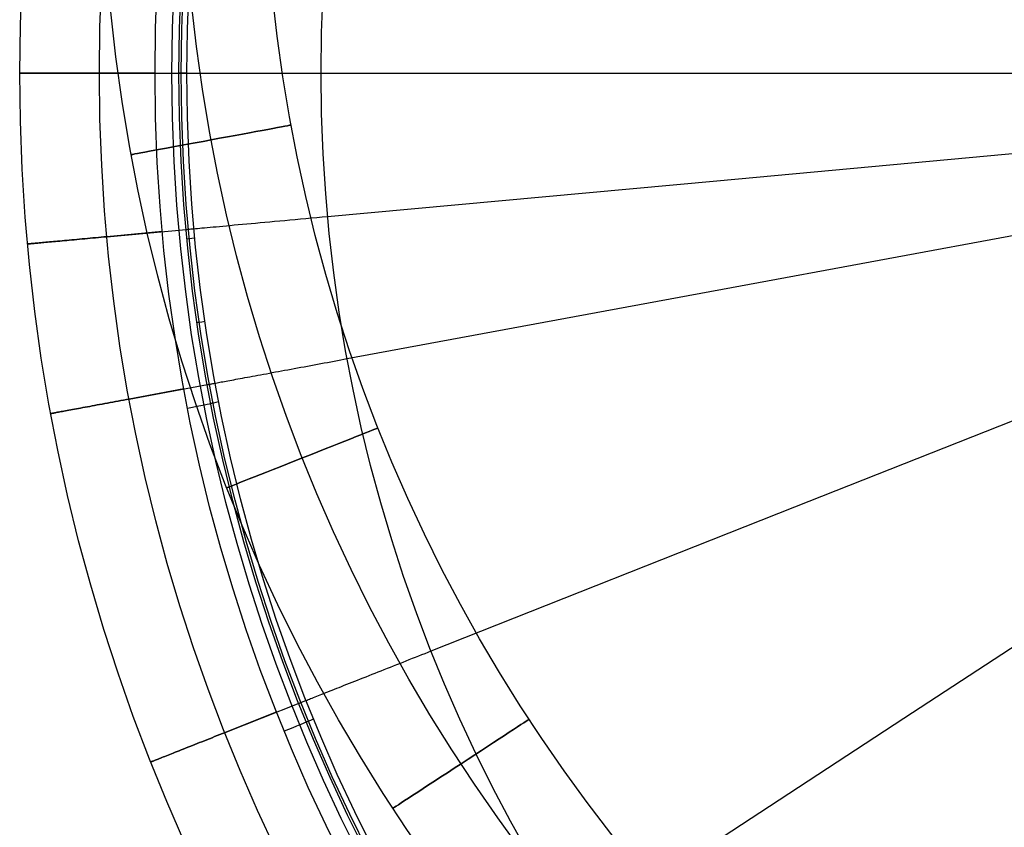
# Model space of a CAD drawing. Extents: x 66.1 to 118.8, y -25.4 to 29.7.
# Tile 4 of 29: x 67.4 to 79.5, y -11.7 to -1.8. Entities that reach past the tile are written whole.
import ezdxf

# ---------------------------------------------------------------- set-up
doc = ezdxf.new("R2010")
doc.units = 0
doc.layers.add('LAYER_06', color=254, linetype='CONTINUOUS')
doc.layers.add('PREDEFINITO', color=7, linetype='CONTINUOUS')

msp = doc.modelspace()

# ---------------------------------------------------------------- linework, layer by layer
at = {"layer": 'LAYER_06'}
for centre, radius in [((90.4, 0.587, 34.673), 22), ((90.4, 0.587, 35.673), 21), ((90.4, 0.587, 33.673), 21), ((90.4, 0.587, 34.673), 20)]:
    msp.add_circle(centre, radius, dxfattribs=at)
at = {"layer": 'LAYER_06', "extrusion": (-0.181957, 0.983306, 0)}
msp.add_circle((-67.998, 34.673, -15.872), 1, dxfattribs=at)
at = {"layer": 'LAYER_06', "extrusion": (-0.368092, 0.929789, 0)}
msp.add_circle((-63.269, 34.673, -32.73), 1, dxfattribs=at)
at = {"layer": 'LAYER_06', "extrusion": (-0.54721, 0.836996, -7.43401e-16)}
msp.add_circle((-54.986, 34.673, -48.976), 1, dxfattribs=at)
at = {"layer": 'PREDEFINITO'}
for p, q in [((67.395, -2.413, 45.708), (67.394, -2.413, 45.673)), ((67.394, -2.413, 45.673), (67.394, -2.413, 43.673)), ((67.394, -2.413, 43.673), (67.395, -2.413, 43.638)), ((67.396, -2.413, 45.742), (67.395, -2.413, 45.708)), ((67.395, -2.413, 43.638), (67.396, -2.413, 43.604)), ((67.399, -2.413, 45.777), (67.396, -2.413, 45.742)), ((67.396, -2.413, 43.604), (67.399, -2.413, 43.57)), ((67.403, -2.413, 45.811), (67.399, -2.413, 45.777)), ((67.399, -2.413, 43.57), (67.403, -2.413, 43.535)), ((67.408, -2.413, 45.845), (67.403, -2.413, 45.811)), ((67.403, -2.413, 43.535), (67.408, -2.413, 43.501)), ((67.414, -2.413, 45.879), (67.408, -2.413, 45.845)), ((67.408, -2.413, 43.501), (67.414, -2.413, 43.467)), ((67.421, -2.413, 45.913), (67.414, -2.413, 45.879)), ((67.414, -2.413, 43.467), (67.421, -2.413, 43.433)), ((67.43, -2.413, 45.946), (67.421, -2.413, 45.913)), ((67.421, -2.413, 43.433), (67.43, -2.413, 43.4)), ((67.44, -2.413, 45.979), (67.43, -2.413, 45.946)), ((67.43, -2.413, 43.4), (67.44, -2.413, 43.367)), ((67.451, -2.413, 46.012), (67.44, -2.413, 45.979)), ((67.44, -2.413, 43.367), (67.451, -2.413, 43.334)), ((67.463, -2.413, 46.044), (67.451, -2.413, 46.012)), ((67.451, -2.413, 43.334), (67.463, -2.413, 43.302)), ((67.476, -2.413, 46.076), (67.463, -2.413, 46.044)), ((67.463, -2.413, 43.302), (67.476, -2.413, 43.27)), ((67.49, -2.413, 46.108), (67.476, -2.413, 46.076)), ((67.476, -2.413, 43.27), (67.49, -2.413, 43.238)), ((67.505, -2.413, 46.139), (67.49, -2.413, 46.108)), ((67.49, -2.413, 43.238), (67.505, -2.413, 43.207)), ((67.522, -2.413, 46.169), (67.505, -2.413, 46.139)), ((67.505, -2.413, 43.207), (67.522, -2.413, 43.177)), ((67.539, -2.413, 46.199), (67.522, -2.413, 46.169)), ((67.522, -2.413, 43.177), (67.539, -2.413, 43.147)), ((67.558, -2.413, 46.228), (67.539, -2.413, 46.199)), ((67.539, -2.413, 43.147), (67.558, -2.413, 43.118)), ((67.577, -2.413, 46.257), (67.558, -2.413, 46.228)), ((67.558, -2.413, 43.118), (67.577, -2.413, 43.089)), ((67.598, -2.413, 46.284), (67.577, -2.413, 46.257)), ((67.577, -2.413, 43.089), (67.598, -2.413, 43.062)), ((67.619, -2.413, 46.311), (67.598, -2.413, 46.284)), ((67.598, -2.413, 43.062), (67.619, -2.413, 43.035)), ((67.642, -2.413, 46.338), (67.619, -2.413, 46.311)), ((67.619, -2.413, 43.035), (67.642, -2.413, 43.008)), ((67.665, -2.413, 46.363), (67.642, -2.413, 46.338)), ((67.642, -2.413, 43.008), (67.665, -2.413, 42.983)), ((67.689, -2.413, 46.388), (67.665, -2.413, 46.363)), ((67.665, -2.413, 42.983), (67.689, -2.413, 42.958)), ((67.714, -2.413, 46.412), (67.689, -2.413, 46.388)), ((67.689, -2.413, 42.958), (67.714, -2.413, 42.934)), ((67.74, -2.413, 46.435), (67.714, -2.413, 46.412)), ((67.714, -2.413, 42.934), (67.74, -2.413, 42.911)), ((67.766, -2.413, 46.457), (67.74, -2.413, 46.435)), ((67.74, -2.413, 42.911), (67.766, -2.413, 42.889)), ((67.794, -2.413, 46.478), (67.766, -2.413, 46.457)), ((67.766, -2.413, 42.889), (67.794, -2.413, 42.868)), ((67.822, -2.413, 46.498), (67.794, -2.413, 46.478)), ((67.794, -2.413, 42.868), (67.822, -2.413, 42.848)), ((67.851, -2.413, 46.517), (67.822, -2.413, 46.498)), ((67.822, -2.413, 42.848), (67.851, -2.413, 42.829)), ((67.88, -2.413, 46.535), (67.851, -2.413, 46.517)), ((67.851, -2.413, 42.829), (67.88, -2.413, 42.811)), ((67.91, -2.413, 46.552), (67.88, -2.413, 46.535)), ((67.88, -2.413, 42.811), (67.91, -2.413, 42.794)), ((67.941, -2.413, 46.568), (67.91, -2.413, 46.552)), ((67.91, -2.413, 42.794), (67.941, -2.413, 42.778)), ((67.972, -2.413, 46.583), (67.941, -2.413, 46.568)), ((67.941, -2.413, 42.778), (67.972, -2.413, 42.763)), ((68.004, -2.413, 46.597), (67.972, -2.413, 46.583)), ((67.972, -2.413, 42.763), (68.004, -2.413, 42.749)), ((68.036, -2.413, 46.61), (68.004, -2.413, 46.597)), ((68.004, -2.413, 42.749), (68.036, -2.413, 42.736)), ((68.068, -2.413, 46.621), (68.036, -2.413, 46.61)), ((68.036, -2.413, 42.736), (68.068, -2.413, 42.725)), ((68.101, -2.413, 46.632), (68.068, -2.413, 46.621)), ((68.068, -2.413, 42.725), (68.101, -2.413, 42.714)), ((68.134, -2.413, 46.641), (68.101, -2.413, 46.632)), ((68.101, -2.413, 42.714), (68.134, -2.413, 42.705)), ((68.168, -2.413, 46.649), (68.134, -2.413, 46.641)), ((68.134, -2.413, 42.705), (68.168, -2.413, 42.697)), ((68.202, -2.413, 46.656), (68.168, -2.413, 46.649)), ((68.168, -2.413, 42.697), (68.202, -2.413, 42.69)), ((68.236, -2.413, 46.662), (68.202, -2.413, 46.656)), ((68.202, -2.413, 42.69), (68.236, -2.413, 42.684)), ((68.27, -2.413, 46.667), (68.236, -2.413, 46.662)), ((68.236, -2.413, 42.684), (68.27, -2.413, 42.68)), ((68.304, -2.413, 46.67), (68.27, -2.413, 46.667)), ((68.27, -2.413, 42.68), (68.304, -2.413, 42.676)), ((68.339, -2.413, 46.672), (68.304, -2.413, 46.67)), ((68.304, -2.413, 42.676), (68.339, -2.413, 42.674)), ((68.373, -2.413, 46.673), (68.339, -2.413, 46.672)), ((68.339, -2.413, 42.674), (68.373, -2.413, 42.673)), ((69.059, -2.413, 46.673), (68.373, -2.413, 46.673)), ((68.373, -2.413, 42.673), (69.352, -2.413, 42.673)), ((68.9, -2.413, 46.673), (68.9, -2.413, 46.173)), ((69.352, -2.413, 46.373), (69.352, -2.413, 46.273)), ((69.352, -2.413, 46.273), (69.352, -2.413, 46.52)), ((69.352, -2.413, 46.52), (69.353, -2.413, 46.562)), ((69.353, -2.413, 46.562), (69.354, -2.413, 46.604)), ((69.354, -2.413, 46.604), (69.356, -2.413, 46.646)), ((69.356, -2.413, 46.646), (69.359, -2.413, 46.688)), ((69.359, -2.413, 46.688), (69.363, -2.413, 46.731)), ((69.363, -2.413, 46.731), (69.368, -2.413, 46.773)), ((69.368, -2.413, 46.773), (69.374, -2.413, 46.816)), ((69.374, -2.413, 46.816), (69.381, -2.413, 46.859)), ((69.381, -2.413, 46.859), (69.389, -2.413, 46.902)), ((69.389, -2.413, 46.902), (69.398, -2.413, 46.946)), ((69.398, -2.413, 46.946), (69.408, -2.413, 46.989)), ((69.408, -2.413, 46.989), (69.419, -2.413, 47.032)), ((69.419, -2.413, 47.032), (69.431, -2.413, 47.075)), ((69.431, -2.413, 47.075), (69.444, -2.413, 47.118)), ((69.444, -2.413, 47.118), (69.458, -2.413, 47.162)), ((69.45, -2.413, 46.173), (111.35, -2.413, 46.173)), ((69.458, -2.413, 47.162), (69.473, -2.413, 47.204)), ((69.473, -2.413, 47.204), (69.489, -2.413, 47.247)), ((69.489, -2.413, 47.247), (69.506, -2.413, 47.29)), ((69.506, -2.413, 47.29), (69.525, -2.413, 47.332)), ((69.525, -2.413, 47.332), (69.544, -2.413, 47.374)), ((69.544, -2.413, 47.374), (69.564, -2.413, 47.416)), ((69.564, -2.413, 47.416), (69.585, -2.413, 47.457)), ((69.585, -2.413, 47.457), (69.608, -2.413, 47.498)), ((69.608, -2.413, 47.498), (69.631, -2.413, 47.539)), ((69.631, -2.413, 47.539), (69.655, -2.413, 47.579)), ((69.655, -2.413, 47.579), (69.681, -2.413, 47.618)), ((69.681, -2.413, 47.618), (69.707, -2.413, 47.657)), ((69.707, -2.413, 47.657), (69.734, -2.413, 47.696)), ((69.734, -2.413, 47.696), (69.762, -2.413, 47.734)), ((69.762, -2.413, 47.734), (69.791, -2.413, 47.771)), ((69.791, -2.413, 47.771), (69.821, -2.413, 47.807)), ((69.821, -2.413, 47.807), (69.852, -2.413, 47.843)), ((69.852, -2.413, 47.843), (69.884, -2.413, 47.878)), ((69.884, -2.413, 47.878), (69.916, -2.413, 47.912)), ((69.916, -2.413, 47.912), (69.949, -2.413, 47.946)), ((69.949, -2.413, 47.946), (69.983, -2.413, 47.979)), ((69.983, -2.413, 47.979), (70.018, -2.413, 48.01)), ((70.018, -2.413, 48.01), (70.054, -2.413, 48.041)), ((70.054, -2.413, 48.041), (70.09, -2.413, 48.071)), ((70.09, -2.413, 48.071), (70.126, -2.413, 48.101)), ((70.126, -2.413, 48.101), (70.164, -2.413, 48.129)), ((70.164, -2.413, 48.129), (70.201, -2.413, 48.156)), ((70.201, -2.413, 48.156), (70.24, -2.413, 48.182)), ((70.24, -2.413, 48.182), (70.279, -2.413, 48.208)), ((70.279, -2.413, 48.208), (70.318, -2.413, 48.232)), ((70.318, -2.413, 48.232), (70.358, -2.413, 48.255)), ((70.358, -2.413, 48.255), (70.398, -2.413, 48.278)), ((70.398, -2.413, 48.278), (70.438, -2.413, 48.299)), ((70.438, -2.413, 48.299), (70.479, -2.413, 48.32)), ((70.479, -2.413, 48.32), (70.52, -2.413, 48.339)), ((70.52, -2.413, 48.339), (70.561, -2.413, 48.357)), ((70.561, -2.413, 48.357), (70.602, -2.413, 48.374)), ((70.602, -2.413, 48.374), (70.644, -2.413, 48.391)), ((70.644, -2.413, 48.391), (70.686, -2.413, 48.406)), ((70.686, -2.413, 48.406), (70.727, -2.413, 48.42)), ((70.727, -2.413, 48.42), (70.769, -2.413, 48.433)), ((70.769, -2.413, 48.433), (70.811, -2.413, 48.446)), ((70.811, -2.413, 48.446), (70.853, -2.413, 48.457)), ((70.853, -2.413, 48.457), (70.895, -2.413, 48.467)), ((70.895, -2.413, 48.467), (70.936, -2.413, 48.477)), ((70.936, -2.413, 48.477), (70.978, -2.413, 48.485)), ((70.978, -2.413, 48.485), (71.019, -2.413, 48.492)), ((71.019, -2.413, 48.492), (71.061, -2.413, 48.499)), ((71.061, -2.413, 48.499), (71.102, -2.413, 48.505)), ((71.102, -2.413, 48.505), (75.908, -2.413, 49.032)), ((75.908, -2.413, 49.032), (80.732, -2.413, 49.403)), ((75.97, -3.737, 49.032), (80.772, -3.296, 49.403)), ((71.182, -4.176, 48.505), (75.97, -3.737, 49.032)), ((70.47, -4.241, 48.272), (70.53, -4.236, 48.304)), ((70.53, -4.236, 48.304), (70.592, -4.23, 48.334)), ((70.592, -4.23, 48.334), (70.655, -4.224, 48.362)), ((70.655, -4.224, 48.362), (70.718, -4.218, 48.388)), ((70.718, -4.218, 48.388), (70.783, -4.213, 48.411)), ((70.783, -4.213, 48.411), (70.848, -4.207, 48.432)), ((70.848, -4.207, 48.432), (70.914, -4.201, 48.451)), ((70.914, -4.201, 48.451), (70.98, -4.194, 48.468)), ((70.98, -4.194, 48.468), (71.047, -4.188, 48.483)), ((71.047, -4.188, 48.483), (71.115, -4.182, 48.495)), ((71.115, -4.182, 48.495), (71.182, -4.176, 48.505)), ((76.15, -5.05, 49.032), (80.893, -4.172, 49.403)), ((68.466, -4.425, 42.673), (69.44, -4.336, 42.673)), ((69.44, -4.336, 46.273), (69.44, -4.336, 46.52)), ((69.44, -4.336, 46.52), (69.442, -4.336, 46.589)), ((69.442, -4.336, 46.589), (69.445, -4.335, 46.658)), ((69.445, -4.335, 46.658), (69.451, -4.335, 46.726)), ((69.451, -4.335, 46.726), (69.459, -4.334, 46.795)), ((69.459, -4.334, 46.795), (69.47, -4.333, 46.863)), ((69.47, -4.333, 46.863), (69.483, -4.332, 46.93)), ((69.483, -4.332, 46.93), (69.498, -4.33, 46.997)), ((69.498, -4.33, 46.997), (69.515, -4.329, 47.064)), ((69.515, -4.329, 47.064), (69.535, -4.327, 47.13)), ((69.535, -4.327, 47.13), (69.557, -4.325, 47.195)), ((69.557, -4.325, 47.195), (69.581, -4.323, 47.259)), ((69.581, -4.323, 47.259), (69.608, -4.32, 47.323)), ((69.608, -4.32, 47.323), (69.636, -4.318, 47.385)), ((69.636, -4.318, 47.385), (69.667, -4.315, 47.447)), ((69.667, -4.315, 47.447), (69.7, -4.312, 47.507)), ((69.7, -4.312, 47.507), (69.735, -4.309, 47.567)), ((69.735, -4.309, 47.567), (69.772, -4.305, 47.625)), ((69.772, -4.305, 47.625), (69.81, -4.302, 47.681)), ((69.81, -4.302, 47.681), (69.851, -4.298, 47.737)), ((69.851, -4.298, 47.737), (69.894, -4.294, 47.791)), ((69.894, -4.294, 47.791), (69.938, -4.29, 47.843)), ((69.938, -4.29, 47.843), (69.984, -4.286, 47.894)), ((69.984, -4.286, 47.894), (70.032, -4.281, 47.943)), ((70.032, -4.281, 47.943), (70.082, -4.277, 47.991)), ((70.082, -4.277, 47.991), (70.133, -4.272, 48.036)), ((70.133, -4.272, 48.036), (70.186, -4.267, 48.08)), ((70.186, -4.267, 48.08), (70.24, -4.262, 48.122)), ((70.24, -4.262, 48.122), (70.295, -4.257, 48.163)), ((70.295, -4.257, 48.163), (70.352, -4.252, 48.201)), ((70.352, -4.252, 48.201), (70.411, -4.247, 48.237)), ((70.411, -4.247, 48.237), (70.47, -4.241, 48.272)), ((67.888, -4.478, 46.478), (67.861, -4.481, 46.457)), ((67.861, -4.481, 42.889), (67.888, -4.478, 42.868)), ((67.916, -4.476, 46.498), (67.888, -4.478, 46.478)), ((67.888, -4.478, 42.868), (67.916, -4.476, 42.848)), ((67.945, -4.473, 46.517), (67.916, -4.476, 46.498)), ((67.916, -4.476, 42.848), (67.945, -4.473, 42.829)), ((67.974, -4.47, 46.535), (67.945, -4.473, 46.517)), ((67.945, -4.473, 42.829), (67.974, -4.47, 42.811)), ((68.004, -4.467, 46.552), (67.974, -4.47, 46.535)), ((67.974, -4.47, 42.811), (68.004, -4.467, 42.794)), ((68.035, -4.465, 46.568), (68.004, -4.467, 46.552)), ((68.004, -4.467, 42.794), (68.035, -4.465, 42.778)), ((68.066, -4.462, 46.583), (68.035, -4.465, 46.568)), ((68.035, -4.465, 42.778), (68.066, -4.462, 42.763)), ((68.097, -4.459, 46.597), (68.066, -4.462, 46.583)), ((68.066, -4.462, 42.763), (68.097, -4.459, 42.749)), ((68.129, -4.456, 46.61), (68.097, -4.459, 46.597)), ((68.097, -4.459, 42.749), (68.129, -4.456, 42.736)), ((68.162, -4.453, 46.621), (68.129, -4.456, 46.61)), ((68.129, -4.456, 42.736), (68.162, -4.453, 42.725)), ((68.194, -4.45, 46.632), (68.162, -4.453, 46.621)), ((68.162, -4.453, 42.725), (68.194, -4.45, 42.714)), ((68.227, -4.447, 46.641), (68.194, -4.45, 46.632)), ((68.194, -4.45, 42.714), (68.227, -4.447, 42.705)), ((68.261, -4.444, 46.649), (68.227, -4.447, 46.641)), ((68.227, -4.447, 42.705), (68.261, -4.444, 42.697)), ((68.295, -4.441, 46.656), (68.261, -4.444, 46.649)), ((68.261, -4.444, 42.697), (68.295, -4.441, 42.69)), ((68.328, -4.438, 46.662), (68.295, -4.441, 46.656)), ((68.295, -4.441, 42.69), (68.328, -4.438, 42.684)), ((68.363, -4.435, 46.667), (68.328, -4.438, 46.662)), ((68.328, -4.438, 42.684), (68.363, -4.435, 42.68)), ((68.397, -4.431, 46.67), (68.363, -4.435, 46.667)), ((68.363, -4.435, 42.68), (68.397, -4.431, 42.676)), ((68.431, -4.428, 46.672), (68.397, -4.431, 46.67)), ((68.397, -4.431, 42.676), (68.431, -4.428, 42.674)), ((68.466, -4.425, 46.673), (68.431, -4.428, 46.672)), ((68.431, -4.428, 42.674), (68.466, -4.425, 42.673)), ((69.148, -4.363, 46.673), (68.466, -4.425, 46.673)), ((67.492, -4.514, 45.742), (67.491, -4.515, 45.708)), ((67.491, -4.515, 43.638), (67.492, -4.514, 43.604)), ((67.491, -4.515, 45.708), (67.491, -4.515, 45.673)), ((67.491, -4.515, 45.673), (67.491, -4.515, 43.673)), ((67.491, -4.515, 43.673), (67.491, -4.515, 43.638)), ((67.495, -4.514, 45.777), (67.492, -4.514, 45.742)), ((67.492, -4.514, 43.604), (67.495, -4.514, 43.57)), ((67.499, -4.514, 45.811), (67.495, -4.514, 45.777)), ((67.495, -4.514, 43.57), (67.499, -4.514, 43.535)), ((67.504, -4.513, 45.845), (67.499, -4.514, 45.811)), ((67.499, -4.514, 43.535), (67.504, -4.513, 43.501)), ((67.51, -4.513, 45.879), (67.504, -4.513, 45.845)), ((67.504, -4.513, 43.501), (67.51, -4.513, 43.467)), ((67.517, -4.512, 45.913), (67.51, -4.513, 45.879)), ((67.51, -4.513, 43.467), (67.517, -4.512, 43.433)), ((67.526, -4.511, 45.946), (67.517, -4.512, 45.913)), ((67.517, -4.512, 43.433), (67.526, -4.511, 43.4)), ((67.536, -4.51, 45.979), (67.526, -4.511, 45.946)), ((67.526, -4.511, 43.4), (67.536, -4.51, 43.367)), ((67.547, -4.509, 46.012), (67.536, -4.51, 45.979)), ((67.536, -4.51, 43.367), (67.547, -4.509, 43.334)), ((67.559, -4.508, 46.044), (67.547, -4.509, 46.012)), ((67.547, -4.509, 43.334), (67.559, -4.508, 43.302)), ((67.572, -4.507, 46.076), (67.559, -4.508, 46.044)), ((67.559, -4.508, 43.302), (67.572, -4.507, 43.27)), ((67.586, -4.506, 46.108), (67.572, -4.507, 46.076)), ((67.572, -4.507, 43.27), (67.586, -4.506, 43.238)), ((67.601, -4.504, 46.139), (67.586, -4.506, 46.108)), ((67.586, -4.506, 43.238), (67.601, -4.504, 43.207)), ((67.617, -4.503, 46.169), (67.601, -4.504, 46.139)), ((67.601, -4.504, 43.207), (67.617, -4.503, 43.177)), ((67.635, -4.501, 46.199), (67.617, -4.503, 46.169)), ((67.617, -4.503, 43.177), (67.635, -4.501, 43.147)), ((67.653, -4.5, 46.228), (67.635, -4.501, 46.199)), ((67.635, -4.501, 43.147), (67.653, -4.5, 43.118)), ((67.673, -4.498, 46.257), (67.653, -4.5, 46.228)), ((67.653, -4.5, 43.118), (67.673, -4.498, 43.089)), ((67.693, -4.496, 46.284), (67.673, -4.498, 46.257)), ((67.673, -4.498, 43.089), (67.693, -4.496, 43.062)), ((67.714, -4.494, 46.311), (67.693, -4.496, 46.284)), ((67.693, -4.496, 43.062), (67.714, -4.494, 43.035)), ((67.737, -4.492, 46.338), (67.714, -4.494, 46.311)), ((67.714, -4.494, 43.035), (67.737, -4.492, 43.008)), ((67.76, -4.49, 46.363), (67.737, -4.492, 46.338)), ((67.737, -4.492, 43.008), (67.76, -4.49, 42.983)), ((67.784, -4.488, 46.388), (67.76, -4.49, 46.363)), ((67.76, -4.49, 42.983), (67.784, -4.488, 42.958)), ((67.809, -4.485, 46.412), (67.784, -4.488, 46.388)), ((67.784, -4.488, 42.958), (67.809, -4.485, 42.934)), ((67.835, -4.483, 46.435), (67.809, -4.485, 46.412)), ((67.809, -4.485, 42.934), (67.835, -4.483, 42.911)), ((67.861, -4.481, 46.457), (67.835, -4.483, 46.435)), ((67.835, -4.483, 42.911), (67.861, -4.481, 42.889)), ((69.465, -4.59, 46.373), (69.465, -4.59, 46.273)), ((71.424, -5.924, 48.505), (76.15, -5.05, 49.032)), ((71.343, -5.939, 48.492), (71.383, -5.932, 48.499)), ((71.383, -5.932, 48.499), (71.424, -5.924, 48.505)), ((70.692, -6.06, 48.255), (70.732, -6.052, 48.278)), ((70.732, -6.052, 48.278), (70.771, -6.045, 48.299)), ((70.771, -6.045, 48.299), (70.811, -6.038, 48.32)), ((70.811, -6.038, 48.32), (70.852, -6.03, 48.339)), ((70.852, -6.03, 48.339), (70.892, -6.023, 48.357)), ((70.892, -6.023, 48.357), (70.933, -6.015, 48.374)), ((70.933, -6.015, 48.374), (70.974, -6.008, 48.391)), ((70.974, -6.008, 48.391), (71.015, -6, 48.406)), ((71.015, -6, 48.406), (71.056, -5.993, 48.42)), ((71.056, -5.993, 48.42), (71.097, -5.985, 48.433)), ((71.097, -5.985, 48.433), (71.138, -5.977, 48.446)), ((71.138, -5.977, 48.446), (71.179, -5.97, 48.457)), ((71.179, -5.97, 48.457), (71.22, -5.962, 48.467)), ((71.22, -5.962, 48.467), (71.261, -5.955, 48.477)), ((71.261, -5.955, 48.477), (71.302, -5.947, 48.485)), ((71.302, -5.947, 48.485), (71.343, -5.939, 48.492)), ((76.926, -7.747, 49.032), (81.411, -5.972, 49.403)), ((70.052, -6.178, 47.657), (70.079, -6.173, 47.696)), ((70.079, -6.173, 47.696), (70.107, -6.168, 47.734)), ((70.107, -6.168, 47.734), (70.135, -6.163, 47.771)), ((70.135, -6.163, 47.771), (70.165, -6.157, 47.807)), ((70.165, -6.157, 47.807), (70.195, -6.152, 47.843)), ((70.195, -6.152, 47.843), (70.226, -6.146, 47.878)), ((70.226, -6.146, 47.878), (70.258, -6.14, 47.912)), ((70.258, -6.14, 47.912), (70.291, -6.134, 47.946)), ((70.291, -6.134, 47.946), (70.324, -6.128, 47.979)), ((70.324, -6.128, 47.979), (70.358, -6.122, 48.01)), ((70.358, -6.122, 48.01), (70.393, -6.115, 48.041)), ((70.393, -6.115, 48.041), (70.429, -6.109, 48.071)), ((70.429, -6.109, 48.071), (70.465, -6.102, 48.101)), ((70.465, -6.102, 48.101), (70.501, -6.095, 48.129)), ((70.501, -6.095, 48.129), (70.539, -6.088, 48.156)), ((70.539, -6.088, 48.156), (70.576, -6.081, 48.182)), ((70.576, -6.081, 48.182), (70.615, -6.074, 48.208)), ((70.615, -6.074, 48.208), (70.653, -6.067, 48.232)), ((70.653, -6.067, 48.232), (70.692, -6.06, 48.255)), ((68.741, -6.421, 42.673), (69.704, -6.243, 42.673)), ((69.415, -6.296, 46.673), (68.741, -6.421, 46.673)), ((69.704, -6.243, 46.562), (69.705, -6.242, 46.604)), ((69.704, -6.243, 46.273), (69.704, -6.243, 46.52)), ((69.704, -6.243, 46.52), (69.704, -6.243, 46.562)), ((69.705, -6.242, 46.604), (69.708, -6.242, 46.646)), ((69.708, -6.242, 46.646), (69.711, -6.241, 46.688)), ((69.711, -6.241, 46.688), (69.715, -6.241, 46.731)), ((69.715, -6.241, 46.731), (69.719, -6.24, 46.773)), ((69.719, -6.24, 46.773), (69.725, -6.239, 46.816)), ((69.725, -6.239, 46.816), (69.732, -6.237, 46.859)), ((69.732, -6.237, 46.859), (69.74, -6.236, 46.902)), ((69.74, -6.236, 46.902), (69.749, -6.234, 46.946)), ((69.749, -6.234, 46.946), (69.758, -6.233, 46.989)), ((69.758, -6.233, 46.989), (69.769, -6.231, 47.032)), ((69.769, -6.231, 47.032), (69.781, -6.228, 47.075)), ((69.781, -6.228, 47.075), (69.794, -6.226, 47.118)), ((69.794, -6.226, 47.118), (69.808, -6.224, 47.162)), ((69.808, -6.224, 47.162), (69.822, -6.221, 47.204)), ((69.822, -6.221, 47.204), (69.838, -6.218, 47.247)), ((69.838, -6.218, 47.247), (69.855, -6.215, 47.29)), ((69.855, -6.215, 47.29), (69.873, -6.211, 47.332)), ((69.873, -6.211, 47.332), (69.892, -6.208, 47.374)), ((69.892, -6.208, 47.374), (69.912, -6.204, 47.416)), ((69.912, -6.204, 47.416), (69.933, -6.2, 47.457)), ((69.933, -6.2, 47.457), (69.955, -6.196, 47.498)), ((69.955, -6.196, 47.498), (69.978, -6.192, 47.539)), ((69.978, -6.192, 47.539), (70.002, -6.188, 47.579)), ((70.002, -6.188, 47.579), (70.027, -6.183, 47.618)), ((70.027, -6.183, 47.618), (70.052, -6.178, 47.657)), ((68.118, -6.536, 46.435), (68.093, -6.541, 46.412)), ((68.093, -6.541, 42.934), (68.118, -6.536, 42.911)), ((68.144, -6.531, 46.457), (68.118, -6.536, 46.435)), ((68.118, -6.536, 42.911), (68.144, -6.531, 42.889)), ((68.171, -6.526, 46.478), (68.144, -6.531, 46.457)), ((68.144, -6.531, 42.889), (68.171, -6.526, 42.868)), ((68.199, -6.521, 46.498), (68.171, -6.526, 46.478)), ((68.171, -6.526, 42.868), (68.199, -6.521, 42.848)), ((68.227, -6.516, 46.517), (68.199, -6.521, 46.498)), ((68.199, -6.521, 42.848), (68.227, -6.516, 42.829)), ((68.256, -6.511, 46.535), (68.227, -6.516, 46.517)), ((68.227, -6.516, 42.829), (68.256, -6.511, 42.811)), ((68.286, -6.505, 46.552), (68.256, -6.511, 46.535)), ((68.256, -6.511, 42.811), (68.286, -6.505, 42.794)), ((68.316, -6.5, 46.568), (68.286, -6.505, 46.552)), ((68.286, -6.505, 42.794), (68.316, -6.5, 42.778)), ((68.346, -6.494, 46.583), (68.316, -6.5, 46.568)), ((68.316, -6.5, 42.778), (68.346, -6.494, 42.763)), ((68.377, -6.488, 46.597), (68.346, -6.494, 46.583)), ((68.346, -6.494, 42.763), (68.377, -6.488, 42.749)), ((68.409, -6.482, 46.61), (68.377, -6.488, 46.597)), ((68.377, -6.488, 42.749), (68.409, -6.482, 42.736)), ((68.441, -6.476, 46.621), (68.409, -6.482, 46.61)), ((68.409, -6.482, 42.736), (68.441, -6.476, 42.725)), ((68.473, -6.47, 46.632), (68.441, -6.476, 46.621)), ((68.441, -6.476, 42.725), (68.473, -6.47, 42.714)), ((68.506, -6.464, 46.641), (68.473, -6.47, 46.632)), ((68.473, -6.47, 42.714), (68.506, -6.464, 42.705)), ((68.539, -6.458, 46.649), (68.506, -6.464, 46.641)), ((68.506, -6.464, 42.705), (68.539, -6.458, 42.697)), ((68.572, -6.452, 46.656), (68.539, -6.458, 46.649)), ((68.539, -6.458, 42.697), (68.572, -6.452, 42.69)), ((68.606, -6.446, 46.662), (68.572, -6.452, 46.656)), ((68.572, -6.452, 42.69), (68.606, -6.446, 42.684)), ((68.639, -6.44, 46.667), (68.606, -6.446, 46.662)), ((68.606, -6.446, 42.684), (68.639, -6.44, 42.68)), ((68.673, -6.433, 46.67), (68.639, -6.44, 46.667)), ((68.639, -6.44, 42.68), (68.673, -6.433, 42.676)), ((68.707, -6.427, 46.672), (68.673, -6.433, 46.67)), ((68.673, -6.433, 42.676), (68.707, -6.427, 42.674)), ((68.741, -6.421, 46.673), (68.707, -6.427, 46.672)), ((68.707, -6.427, 42.674), (68.741, -6.421, 42.673)), ((67.779, -6.599, 45.708), (67.778, -6.599, 45.673)), ((67.778, -6.599, 45.673), (67.778, -6.599, 43.673)), ((67.778, -6.599, 43.673), (67.779, -6.599, 43.638)), ((67.78, -6.599, 45.742), (67.779, -6.599, 45.708)), ((67.779, -6.599, 43.638), (67.78, -6.599, 43.604)), ((67.783, -6.598, 45.777), (67.78, -6.599, 45.742)), ((67.78, -6.599, 43.604), (67.783, -6.598, 43.57)), ((67.787, -6.597, 45.811), (67.783, -6.598, 45.777)), ((67.783, -6.598, 43.57), (67.787, -6.597, 43.535)), ((67.791, -6.597, 45.845), (67.787, -6.597, 45.811)), ((67.787, -6.597, 43.535), (67.791, -6.597, 43.501)), ((67.798, -6.595, 45.879), (67.791, -6.597, 45.845)), ((67.791, -6.597, 43.501), (67.798, -6.595, 43.467)), ((67.805, -6.594, 45.913), (67.798, -6.595, 45.879)), ((67.798, -6.595, 43.467), (67.805, -6.594, 43.433)), ((67.813, -6.593, 45.946), (67.805, -6.594, 45.913)), ((67.805, -6.594, 43.433), (67.813, -6.593, 43.4)), ((67.823, -6.591, 45.979), (67.813, -6.593, 45.946)), ((67.813, -6.593, 43.4), (67.823, -6.591, 43.367)), ((67.834, -6.589, 46.012), (67.823, -6.591, 45.979)), ((67.823, -6.591, 43.367), (67.834, -6.589, 43.334)), ((67.845, -6.587, 46.044), (67.834, -6.589, 46.012)), ((67.834, -6.589, 43.334), (67.845, -6.587, 43.302)), ((67.858, -6.584, 46.076), (67.845, -6.587, 46.044)), ((67.845, -6.587, 43.302), (67.858, -6.584, 43.27)), ((67.872, -6.582, 46.108), (67.858, -6.584, 46.076)), ((67.858, -6.584, 43.27), (67.872, -6.582, 43.238)), ((67.888, -6.579, 46.139), (67.872, -6.582, 46.108)), ((67.872, -6.582, 43.238), (67.888, -6.579, 43.207)), ((67.904, -6.576, 46.169), (67.888, -6.579, 46.139)), ((67.888, -6.579, 43.207), (67.904, -6.576, 43.177)), ((67.921, -6.573, 46.199), (67.904, -6.576, 46.169)), ((67.904, -6.576, 43.177), (67.921, -6.573, 43.147)), ((67.939, -6.569, 46.228), (67.921, -6.573, 46.199)), ((67.921, -6.573, 43.147), (67.939, -6.569, 43.118)), ((67.958, -6.566, 46.257), (67.939, -6.569, 46.228)), ((67.939, -6.569, 43.118), (67.958, -6.566, 43.089)), ((67.978, -6.562, 46.284), (67.958, -6.566, 46.257)), ((67.958, -6.566, 43.089), (67.978, -6.562, 43.062)), ((67.999, -6.558, 46.311), (67.978, -6.562, 46.284)), ((67.978, -6.562, 43.062), (67.999, -6.558, 43.035)), ((68.022, -6.554, 46.338), (67.999, -6.558, 46.311)), ((67.999, -6.558, 43.035), (68.022, -6.554, 43.008)), ((68.044, -6.55, 46.363), (68.022, -6.554, 46.338)), ((68.022, -6.554, 43.008), (68.044, -6.55, 42.983)), ((68.068, -6.545, 46.388), (68.044, -6.55, 46.363)), ((68.044, -6.55, 42.983), (68.068, -6.545, 42.958)), ((68.093, -6.541, 46.412), (68.068, -6.545, 46.388)), ((68.068, -6.545, 42.958), (68.093, -6.541, 42.934)), ((69.803, -6.743, 46.373), (69.803, -6.743, 46.273)), ((72.457, -9.516, 48.505), (76.926, -7.747, 49.032)), ((78.27, -10.343, 49.032), (82.308, -7.703, 49.403)), ((70.357, -8.839, 46.373), (70.357, -8.839, 46.273)), ((72.303, -9.577, 48.477), (72.341, -9.562, 48.485)), ((72.341, -9.562, 48.485), (72.38, -9.547, 48.492)), ((72.38, -9.547, 48.492), (72.418, -9.531, 48.499)), ((72.418, -9.531, 48.499), (72.457, -9.516, 48.505)), ((71.992, -9.7, 48.374), (72.031, -9.685, 48.391)), ((72.031, -9.685, 48.391), (72.07, -9.67, 48.406)), ((72.07, -9.67, 48.406), (72.109, -9.654, 48.42)), ((72.109, -9.654, 48.42), (72.147, -9.639, 48.433)), ((72.147, -9.639, 48.433), (72.186, -9.623, 48.446)), ((72.186, -9.623, 48.446), (72.225, -9.608, 48.457)), ((72.225, -9.608, 48.457), (72.264, -9.593, 48.467)), ((72.264, -9.593, 48.467), (72.303, -9.577, 48.477)), ((71.691, -9.819, 48.208), (71.728, -9.805, 48.232)), ((71.728, -9.805, 48.232), (71.765, -9.79, 48.255)), ((71.765, -9.79, 48.255), (71.802, -9.775, 48.278)), ((71.802, -9.775, 48.278), (71.84, -9.761, 48.299)), ((71.84, -9.761, 48.299), (71.877, -9.746, 48.32)), ((71.877, -9.746, 48.32), (71.916, -9.731, 48.339)), ((71.916, -9.731, 48.339), (71.954, -9.715, 48.357)), ((71.954, -9.715, 48.357), (71.992, -9.7, 48.374)), ((71.385, -9.94, 47.946), (71.417, -9.928, 47.979)), ((71.417, -9.928, 47.979), (71.449, -9.915, 48.01)), ((71.449, -9.915, 48.01), (71.482, -9.902, 48.041)), ((71.482, -9.902, 48.041), (71.516, -9.889, 48.071)), ((71.516, -9.889, 48.071), (71.55, -9.875, 48.101)), ((71.55, -9.875, 48.101), (71.584, -9.862, 48.129)), ((71.584, -9.862, 48.129), (71.62, -9.848, 48.156)), ((71.62, -9.848, 48.156), (71.655, -9.834, 48.182)), ((71.655, -9.834, 48.182), (71.691, -9.819, 48.208)), ((71.089, -10.058, 47.539), (71.112, -10.049, 47.579)), ((71.112, -10.049, 47.579), (71.135, -10.039, 47.618)), ((71.135, -10.039, 47.618), (71.16, -10.03, 47.657)), ((71.16, -10.03, 47.657), (71.185, -10.02, 47.696)), ((71.185, -10.02, 47.696), (71.211, -10.009, 47.734)), ((71.211, -10.009, 47.734), (71.238, -9.999, 47.771)), ((71.238, -9.999, 47.771), (71.266, -9.988, 47.807)), ((71.266, -9.988, 47.807), (71.295, -9.976, 47.843)), ((71.295, -9.976, 47.843), (71.324, -9.965, 47.878)), ((71.324, -9.965, 47.878), (71.354, -9.953, 47.912)), ((71.354, -9.953, 47.912), (71.385, -9.94, 47.946)), ((69.92, -10.521, 42.673), (70.83, -10.16, 42.673)), ((70.83, -10.16, 46.273), (70.83, -10.16, 46.52)), ((70.83, -10.16, 46.52), (70.831, -10.16, 46.562)), ((70.831, -10.16, 46.562), (70.832, -10.16, 46.604)), ((70.832, -10.16, 46.604), (70.834, -10.159, 46.646)), ((70.834, -10.159, 46.646), (70.837, -10.158, 46.688)), ((70.837, -10.158, 46.688), (70.84, -10.156, 46.731)), ((70.84, -10.156, 46.731), (70.845, -10.154, 46.773)), ((70.845, -10.154, 46.773), (70.851, -10.152, 46.816)), ((70.851, -10.152, 46.816), (70.857, -10.15, 46.859)), ((70.857, -10.15, 46.859), (70.864, -10.147, 46.902)), ((70.864, -10.147, 46.902), (70.873, -10.143, 46.946)), ((70.873, -10.143, 46.946), (70.882, -10.14, 46.989)), ((70.882, -10.14, 46.989), (70.892, -10.136, 47.032)), ((70.892, -10.136, 47.032), (70.903, -10.131, 47.075)), ((70.903, -10.131, 47.075), (70.915, -10.127, 47.118)), ((70.915, -10.127, 47.118), (70.928, -10.121, 47.162)), ((70.928, -10.121, 47.162), (70.942, -10.116, 47.204)), ((70.942, -10.116, 47.204), (70.957, -10.11, 47.247)), ((70.957, -10.11, 47.247), (70.973, -10.104, 47.29)), ((70.973, -10.104, 47.29), (70.99, -10.097, 47.332)), ((70.99, -10.097, 47.332), (71.008, -10.09, 47.374)), ((71.008, -10.09, 47.374), (71.027, -10.082, 47.416)), ((71.027, -10.082, 47.416), (71.047, -10.075, 47.457)), ((71.047, -10.075, 47.457), (71.068, -10.066, 47.498)), ((71.068, -10.066, 47.498), (71.089, -10.058, 47.539)), ((70.557, -10.268, 46.673), (69.92, -10.521, 46.673)), ((74.247, -12.973, 48.505), (78.27, -10.343, 49.032)), ((69.888, -10.533, 46.672), (69.856, -10.546, 46.67)), ((69.856, -10.546, 42.676), (69.888, -10.533, 42.674)), ((69.92, -10.521, 46.673), (69.888, -10.533, 46.672)), ((69.888, -10.533, 42.674), (69.92, -10.521, 42.673)), ((69.606, -10.645, 46.61), (69.576, -10.657, 46.597)), ((69.576, -10.657, 42.749), (69.606, -10.645, 42.736)), ((69.636, -10.633, 46.621), (69.606, -10.645, 46.61)), ((69.606, -10.645, 42.736), (69.636, -10.633, 42.725)), ((69.667, -10.621, 46.632), (69.636, -10.633, 46.621)), ((69.636, -10.633, 42.725), (69.667, -10.621, 42.714)), ((69.698, -10.609, 46.641), (69.667, -10.621, 46.632)), ((69.667, -10.621, 42.714), (69.698, -10.609, 42.705)), ((69.729, -10.596, 46.649), (69.698, -10.609, 46.641)), ((69.698, -10.609, 42.705), (69.729, -10.596, 42.697)), ((69.76, -10.584, 46.656), (69.729, -10.596, 46.649)), ((69.729, -10.596, 42.697), (69.76, -10.584, 42.69)), ((69.792, -10.571, 46.662), (69.76, -10.584, 46.656)), ((69.76, -10.584, 42.69), (69.792, -10.571, 42.684)), ((69.824, -10.559, 46.667), (69.792, -10.571, 46.662)), ((69.792, -10.571, 42.684), (69.824, -10.559, 42.68)), ((69.856, -10.546, 46.67), (69.824, -10.559, 46.667)), ((69.824, -10.559, 42.68), (69.856, -10.546, 42.676)), ((69.284, -10.773, 46.388), (69.261, -10.781, 46.363)), ((69.261, -10.781, 42.983), (69.284, -10.773, 42.958)), ((69.307, -10.763, 46.412), (69.284, -10.773, 46.388)), ((69.284, -10.773, 42.958), (69.307, -10.763, 42.934)), ((69.331, -10.754, 46.435), (69.307, -10.763, 46.412)), ((69.307, -10.763, 42.934), (69.331, -10.754, 42.911)), ((69.356, -10.744, 46.457), (69.331, -10.754, 46.435)), ((69.331, -10.754, 42.911), (69.356, -10.744, 42.889)), ((69.381, -10.734, 46.478), (69.356, -10.744, 46.457)), ((69.356, -10.744, 42.889), (69.381, -10.734, 42.868)), ((69.407, -10.724, 46.498), (69.381, -10.734, 46.478)), ((69.381, -10.734, 42.868), (69.407, -10.724, 42.848)), ((69.434, -10.713, 46.517), (69.407, -10.724, 46.498)), ((69.407, -10.724, 42.848), (69.434, -10.713, 42.829)), ((69.461, -10.702, 46.535), (69.434, -10.713, 46.517)), ((69.434, -10.713, 42.829), (69.461, -10.702, 42.811)), ((69.489, -10.691, 46.552), (69.461, -10.702, 46.535)), ((69.461, -10.702, 42.811), (69.489, -10.691, 42.794)), ((69.518, -10.68, 46.568), (69.489, -10.691, 46.552)), ((69.489, -10.691, 42.794), (69.518, -10.68, 42.778)), ((69.547, -10.668, 46.583), (69.518, -10.68, 46.568)), ((69.518, -10.68, 42.778), (69.547, -10.668, 42.763)), ((69.576, -10.657, 46.597), (69.547, -10.668, 46.583)), ((69.547, -10.668, 42.763), (69.576, -10.657, 42.749)), ((69.011, -10.88, 45.742), (69.01, -10.881, 45.708)), ((69.01, -10.881, 43.638), (69.011, -10.88, 43.604)), ((69.01, -10.881, 45.708), (69.01, -10.881, 45.673)), ((69.01, -10.881, 45.673), (69.01, -10.881, 43.673)), ((69.01, -10.881, 43.673), (69.01, -10.881, 43.638)), ((69.014, -10.879, 45.777), (69.011, -10.88, 45.742)), ((69.011, -10.88, 43.604), (69.014, -10.879, 43.57)), ((69.017, -10.878, 45.811), (69.014, -10.879, 45.777)), ((69.014, -10.879, 43.57), (69.017, -10.878, 43.535)), ((69.022, -10.876, 45.845), (69.017, -10.878, 45.811)), ((69.017, -10.878, 43.535), (69.022, -10.876, 43.501)), ((69.028, -10.874, 45.879), (69.022, -10.876, 45.845)), ((69.022, -10.876, 43.501), (69.028, -10.874, 43.467)), ((69.035, -10.871, 45.913), (69.028, -10.874, 45.879)), ((69.028, -10.874, 43.467), (69.035, -10.871, 43.433)), ((69.043, -10.868, 45.946), (69.035, -10.871, 45.913)), ((69.035, -10.871, 43.433), (69.043, -10.868, 43.4)), ((69.052, -10.864, 45.979), (69.043, -10.868, 45.946)), ((69.043, -10.868, 43.4), (69.052, -10.864, 43.367)), ((69.062, -10.86, 46.012), (69.052, -10.864, 45.979)), ((69.052, -10.864, 43.367), (69.062, -10.86, 43.334)), ((69.073, -10.856, 46.044), (69.062, -10.86, 46.012)), ((69.062, -10.86, 43.334), (69.073, -10.856, 43.302)), ((69.085, -10.851, 46.076), (69.073, -10.856, 46.044)), ((69.073, -10.856, 43.302), (69.085, -10.851, 43.27)), ((69.099, -10.846, 46.108), (69.085, -10.851, 46.076)), ((69.085, -10.851, 43.27), (69.099, -10.846, 43.238)), ((69.113, -10.84, 46.139), (69.099, -10.846, 46.108)), ((69.099, -10.846, 43.238), (69.113, -10.84, 43.207)), ((69.128, -10.834, 46.169), (69.113, -10.84, 46.139)), ((69.113, -10.84, 43.207), (69.128, -10.834, 43.177)), ((69.144, -10.828, 46.199), (69.128, -10.834, 46.169)), ((69.128, -10.834, 43.177), (69.144, -10.828, 43.147)), ((69.162, -10.821, 46.228), (69.144, -10.828, 46.199)), ((69.144, -10.828, 43.147), (69.162, -10.821, 43.118)), ((69.18, -10.814, 46.257), (69.162, -10.821, 46.228)), ((69.162, -10.821, 43.118), (69.18, -10.814, 43.089)), ((69.199, -10.806, 46.284), (69.18, -10.814, 46.257)), ((69.18, -10.814, 43.089), (69.199, -10.806, 43.062)), ((69.219, -10.798, 46.311), (69.199, -10.806, 46.284)), ((69.199, -10.806, 43.062), (69.219, -10.798, 43.035)), ((69.239, -10.79, 46.338), (69.219, -10.798, 46.311)), ((69.219, -10.798, 43.035), (69.239, -10.79, 43.008)), ((69.261, -10.781, 46.363), (69.239, -10.79, 46.338)), ((69.239, -10.79, 43.008), (69.261, -10.781, 42.983)), ((71.138, -10.896, 46.373), (71.138, -10.896, 46.273))]:
    msp.add_line(p, q, dxfattribs=at)
for centre, radius in [((90.4, -2.413, 45.673), 23.005), ((90.4, -2.413, 43.673), 23.005), ((90.4, -2.413, 46.673), 22.026), ((90.4, -2.413, 42.673), 22.026), ((90.4, -2.413, 46.673), 21.341), ((90.4, -2.413, 46.673), 21.341), ((90.4, -2.413, 46.585), 21.134), ((90.4, -2.413, 42.673), 21.048), ((90.4, -2.413, 46.373), 21.048), ((90.4, -2.413, 46.373), 21.048), ((90.4, -2.413, 46.273), 21.048), ((90.4, -2.413, 46.273), 21.048), ((90.4, -2.413, 46.273), 21.048), ((90.4, -2.413, 46.52), 21.048), ((90.4, -2.413, 46.202), 21.019), ((90.4, -2.413, 46.173), 20.95), ((90.4, -2.413, 46.173), 20.95), ((90.4, -2.413, 48.505), 19.298)]:
    msp.add_circle(centre, radius, dxfattribs=at)
at = {"layer": 'PREDEFINITO', "extrusion": (1.23958e-06, 1, 4.12934e-15)}
msp.add_arc((-69.055, 46.376, -2.413), 0.297, 90.6158, 180.6028, dxfattribs=at)
at = {"layer": 'PREDEFINITO', "extrusion": (1.24818e-06, 1, -1.24128e-14)}
msp.add_arc((-69.451, 46.272, -2.413), 0.099, 270.6158, 0.6028, dxfattribs=at)
at = {"layer": 'PREDEFINITO', "extrusion": (-0.096972, 0.995287, 4.23226e-09)}
msp.add_arc((-68.791, 46.272, -11.168), 0.099, 270.6158, 0.6028, dxfattribs=at)
at = {"layer": 'PREDEFINITO', "extrusion": (-0.145826, 0.98931, 1.87978e-08)}
msp.add_arc((-68.133, 46.272, -15.57), 0.099, 270.6158, 0.6028, dxfattribs=at)
at = {"layer": 'PREDEFINITO', "extrusion": (-0.193066, 0.981186, -2.53211e-11)}
msp.add_arc((-66.889, 46.376, -19.82), 0.297, 90.6157, 180.6027, dxfattribs=at)
at = {"layer": 'PREDEFINITO', "extrusion": (-0.193068, 0.981185, -2.71551e-08)}
msp.add_arc((-67.285, 46.272, -19.82), 0.099, 270.6157, 0.6028, dxfattribs=at)
at = {"layer": 'PREDEFINITO', "extrusion": (-0.378995, 0.925399, 2.29976e-11)}
msp.add_arc((-61.397, 46.376, -36.494), 0.297, 90.6157, 180.6028, dxfattribs=at)
at = {"layer": 'PREDEFINITO', "extrusion": (-0.378992, 0.9254, 2.26277e-08)}
msp.add_arc((-61.793, 46.272, -36.494), 0.099, 270.6157, 0.6028, dxfattribs=at)

doc.saveas('drawing.dxf')
